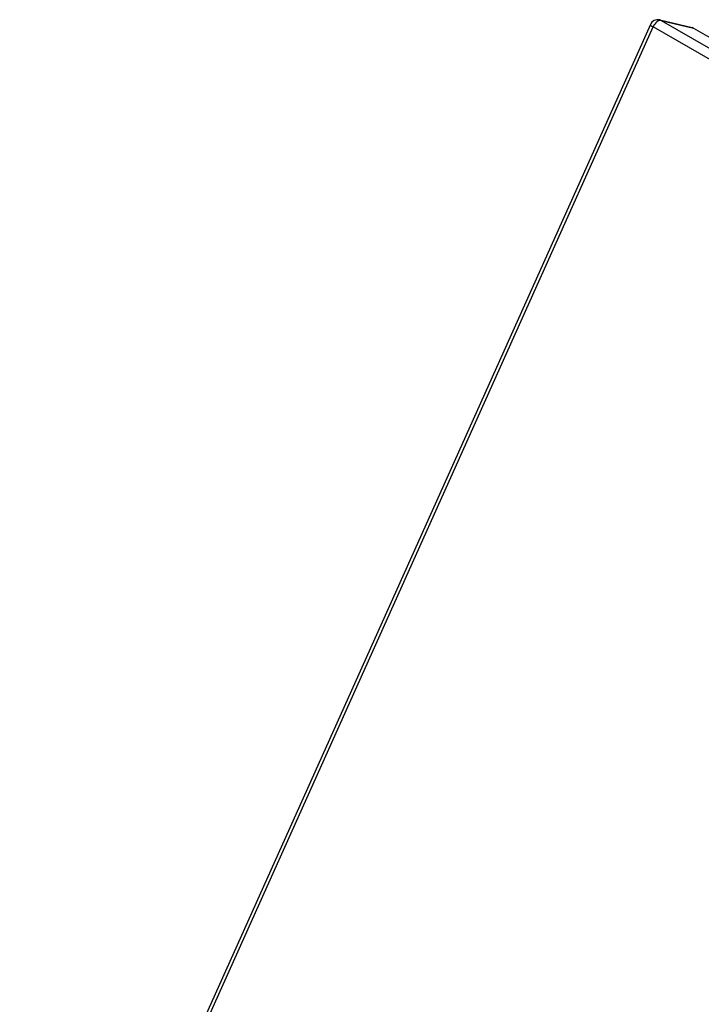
# Model space of a CAD drawing. Header units: inches. Extents: x 10 to 138, y 13 to 85.
# Tile 39 of 41: x 118 to 125, y 56 to 66. Entities that reach past the tile are written whole.
import ezdxf

# ---------------------------------------------------------------- set-up
doc = ezdxf.new("R2010")
doc.units = ezdxf.units.IN
doc.header["$MEASUREMENT"] = 0
doc.layers.add('Visible Edges(ANSI)', color=7, linetype='Continuous', lineweight=25)
doc.layers.add('Visible Tangent Edges(ANSI)', color=7, linetype='Continuous', lineweight=25)

msp = doc.modelspace()

# ---------------------------------------------------------------- linework, layer by layer
at = {"layer": 'Visible Edges(ANSI)'}
for p, q in [((124.812, 66.004), (125.143, 65.926)), ((124.716, 65.956), (118.252, 51.561)), ((125.158, 65.92), (126.414, 65.197))]:
    msp.add_line(p, q, dxfattribs=at)
msp.add_arc((124.792, 65.922), 0.084, 76.8456, 155.8189, dxfattribs=at)
msp.add_ellipse((125.124, 65.844), major_axis=(0.0191, 0.0818), ratio=0.803847, start_param=6.045359, end_param=6.283185, dxfattribs=at)
at = {"layer": 'Visible Tangent Edges(ANSI)'}
for p, q in [((124.827, 65.998), (126.373, 65.107)), ((124.827, 65.998), (125.158, 65.92)), ((118.29, 51.561), (124.744, 65.933)), ((126.333, 65.018), (124.744, 65.933))]:
    msp.add_line(p, q, dxfattribs=at)
for major_axis, ratio, start_param, end_param in [((0.0419, 0.0728), 0.578093, 0.172599, 1.743396), ((0.0191, 0.0818), 0.803847, 6.045359, 6.283185), ((-0.0766, 0.0344), 0.140138, 0, 0.947328)]:
    msp.add_ellipse((124.792, 65.922), major_axis=major_axis, ratio=ratio, start_param=start_param, end_param=end_param, dxfattribs=at)

doc.saveas('drawing.dxf')
